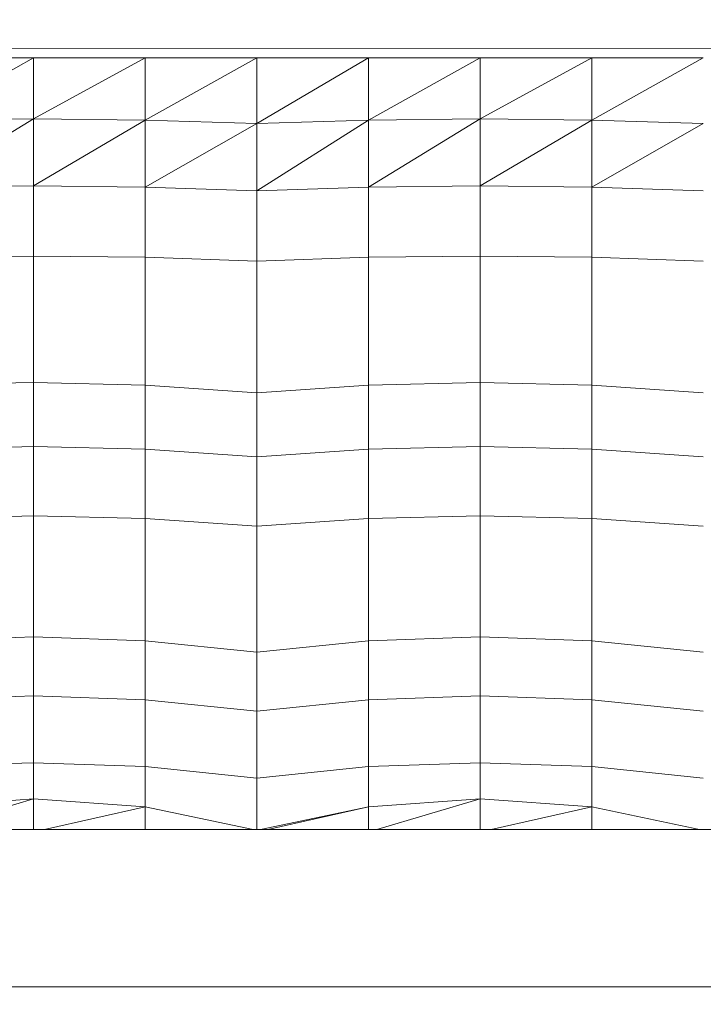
# Model space of a CAD drawing. Header units: millimetres. Extents: x -30280 to 100171, y -17460 to 4378.
# Tile 226 of 256: x 76742 to 77026, y -9442 to -9032. Entities that reach past the tile are written whole.
import ezdxf

# ---------------------------------------------------------------- set-up
doc = ezdxf.new("R2010")
doc.units = ezdxf.units.MM
doc.header["$MEASUREMENT"] = 0
doc.linetypes.add('Wipeout_Contour', pattern=[1000, 0, -1000])
doc.layers.add('Nuevo_09_EI_Mobiliari general', color=7, linetype='Continuous')
doc.layers.add('Nuevo_Ventanas Archicad', color=7, linetype='Continuous')
doc.layers.add('Nuevo_09_EI_Mobiliari general_Pluma_Nº__1', color=7, linetype='Continuous', lineweight=5)

# ---------------------------------------------------------------- blocks, each defined once
blk = doc.blocks.new('Elem Sección_287_3', base_point=(91863.52, -13459.98))
at = {"color": 254, "linetype": 'Wipeout_Contour', "lineweight": 0, "ltscale": 232073.387334}
blk.add_wipeout([(76793.9, -9073.8), (76840.4, -9075.23), (76840.4, -9047.89)], dxfattribs=at).dxf.layer = 'Nuevo_09_EI_Mobiliari general'
at = {"color": 254, "linetype": 'Wipeout_Contour', "lineweight": 0, "ltscale": 232627.551428}
blk.add_wipeout([(76979.9, -9073.8), (77026.4, -9075.23), (77026.4, -9047.89)], dxfattribs=at).dxf.layer = 'Nuevo_09_EI_Mobiliari general'
at = {"color": 254, "linetype": 'Wipeout_Contour', "lineweight": 0, "ltscale": 309081.703484}
blk.add_wipeout([(76700.9, -9160.43), (76700.9, -9184.29), (76747.4, -9183.19), (76747.4, -9159.58)], dxfattribs=at).dxf.layer = 'Nuevo_09_EI_Mobiliari general'
at = {"color": 254, "linetype": 'Wipeout_Contour', "lineweight": 0, "ltscale": 309133.18192}
blk.add_wipeout([(76700.9, -9270.03), (76700.9, -9290.84), (76747.4, -9289.21), (76747.4, -9268.61)], dxfattribs=at).dxf.layer = 'Nuevo_09_EI_Mobiliari general'
at = {"color": 254, "linetype": 'Wipeout_Contour', "lineweight": 0, "ltscale": 309132.136831}
blk.add_wipeout([(76700.9, -9360.11), (76700.9, -9369.55), (76704.4, -9369.55), (76747.4, -9356.83)], dxfattribs=at).dxf.layer = 'Nuevo_09_EI_Mobiliari general'
at = {"color": 254, "linetype": 'Wipeout_Contour', "lineweight": 0, "ltscale": 232280.173162}
blk.add_wipeout([(76841.92, -9369.55), (76845, -9369.55), (76886.9, -9360.11)], dxfattribs=at).dxf.layer = 'Nuevo_09_EI_Mobiliari general'
at = {"color": 254, "linetype": 'Wipeout_Contour', "lineweight": 0, "ltscale": 232024.88744}
blk.add_wipeout([(76793.9, -9047.89), (76793.9, -9073.8), (76840.4, -9047.89)], dxfattribs=at).dxf.layer = 'Nuevo_09_EI_Mobiliari general'
at = {"color": 254, "linetype": 'Wipeout_Contour', "lineweight": 0, "ltscale": 232579.057931}
blk.add_wipeout([(76979.9, -9047.89), (76979.9, -9073.8), (77026.4, -9047.89)], dxfattribs=at).dxf.layer = 'Nuevo_09_EI_Mobiliari general'
at = {"color": 254, "linetype": 'Wipeout_Contour', "lineweight": 0, "ltscale": 309266.38918}
blk.add_wipeout([(76747.4, -9159.58), (76747.4, -9183.19), (76793.9, -9184.29), (76793.9, -9160.43)], dxfattribs=at).dxf.layer = 'Nuevo_09_EI_Mobiliari general'
at = {"color": 254, "linetype": 'Wipeout_Contour', "lineweight": 0, "ltscale": 309317.836799}
blk.add_wipeout([(76747.4, -9268.61), (76747.4, -9289.21), (76793.9, -9290.84), (76793.9, -9270.03)], dxfattribs=at).dxf.layer = 'Nuevo_09_EI_Mobiliari general'
at = {"color": 254, "linetype": 'Wipeout_Contour', "lineweight": 0, "ltscale": 231906.992448}
blk.add_wipeout([(76704.4, -9369.55), (76747.4, -9369.55), (76747.4, -9356.83)], dxfattribs=at).dxf.layer = 'Nuevo_09_EI_Mobiliari general'
at = {"color": 254, "linetype": 'Wipeout_Contour', "lineweight": 0, "ltscale": 232323.899394}
blk.add_wipeout([(76886.9, -9360.11), (76845, -9369.55), (76886.9, -9369.55)], dxfattribs=at).dxf.layer = 'Nuevo_09_EI_Mobiliari general'
at = {"color": 254, "linetype": 'Wipeout_Contour', "lineweight": 0, "ltscale": 232083.16338}
blk.add_wipeout([(76840.4, -9075.23), (76793.9, -9101.7), (76840.4, -9103.29)], dxfattribs=at).dxf.layer = 'Nuevo_09_EI_Mobiliari general'
at = {"color": 254, "linetype": 'Wipeout_Contour', "lineweight": 0, "ltscale": 232637.304187}
blk.add_wipeout([(77026.4, -9075.23), (76979.9, -9101.7), (77026.4, -9103.29)], dxfattribs=at).dxf.layer = 'Nuevo_09_EI_Mobiliari general'
at = {"color": 254, "linetype": 'Wipeout_Contour', "lineweight": 0, "ltscale": 309451.982363}
blk.add_wipeout([(76793.9, -9184.29), (76840.4, -9187.51), (76840.4, -9162.92), (76793.9, -9160.43)], dxfattribs=at).dxf.layer = 'Nuevo_09_EI_Mobiliari general'
at = {"color": 254, "linetype": 'Wipeout_Contour', "lineweight": 0, "ltscale": 309093.698436}
blk.add_wipeout([(76700.9, -9184.29), (76700.9, -9211), (76747.4, -9209.91), (76747.4, -9183.19)], dxfattribs=at).dxf.layer = 'Nuevo_09_EI_Mobiliari general'
at = {"color": 254, "linetype": 'Wipeout_Contour', "lineweight": 0, "ltscale": 309503.92986}
blk.add_wipeout([(76793.9, -9270.03), (76793.9, -9290.84), (76840.4, -9295.63), (76840.4, -9274.18)], dxfattribs=at).dxf.layer = 'Nuevo_09_EI_Mobiliari general'
at = {"color": 254, "linetype": 'Wipeout_Contour', "lineweight": 0, "ltscale": 309144.079647}
blk.add_wipeout([(76700.9, -9290.84), (76700.9, -9315.45), (76747.4, -9313.82), (76747.4, -9289.21)], dxfattribs=at).dxf.layer = 'Nuevo_09_EI_Mobiliari general'
at = {"color": 254, "linetype": 'Wipeout_Contour', "lineweight": 0, "ltscale": 309317.831575}
blk.add_wipeout([(76793.9, -9360.11), (76747.4, -9356.83), (76747.4, -9369.55), (76752, -9369.55)], dxfattribs=at).dxf.layer = 'Nuevo_09_EI_Mobiliari general'
at = {"color": 254, "linetype": 'Wipeout_Contour', "lineweight": 0, "ltscale": 309870.668338}
blk.add_wipeout([(76933.4, -9356.83), (76886.9, -9360.11), (76886.9, -9369.55), (76890.4, -9369.55)], dxfattribs=at).dxf.layer = 'Nuevo_09_EI_Mobiliari general'
at = {"color": 254, "linetype": 'Wipeout_Contour', "lineweight": 0, "ltscale": 232034.409614}
blk.add_wipeout([(76840.4, -9075.23), (76793.9, -9073.8), (76793.9, -9101.7)], dxfattribs=at).dxf.layer = 'Nuevo_09_EI_Mobiliari general'
at = {"color": 254, "linetype": 'Wipeout_Contour', "lineweight": 0, "ltscale": 232588.557418}
blk.add_wipeout([(77026.4, -9075.23), (76979.9, -9073.8), (76979.9, -9101.7)], dxfattribs=at).dxf.layer = 'Nuevo_09_EI_Mobiliari general'
at = {"color": 254, "linetype": 'Wipeout_Contour', "lineweight": 0, "ltscale": 309278.376951}
blk.add_wipeout([(76747.4, -9183.19), (76747.4, -9209.91), (76793.9, -9211), (76793.9, -9184.29)], dxfattribs=at).dxf.layer = 'Nuevo_09_EI_Mobiliari general'
at = {"color": 254, "linetype": 'Wipeout_Contour', "lineweight": 0, "ltscale": 309328.728005}
blk.add_wipeout([(76747.4, -9289.21), (76747.4, -9313.82), (76793.9, -9315.45), (76793.9, -9290.84)], dxfattribs=at).dxf.layer = 'Nuevo_09_EI_Mobiliari general'
at = {"color": 254, "linetype": 'Wipeout_Contour', "lineweight": 0, "ltscale": 232460.891899}
blk.add_wipeout([(76933.4, -9356.83), (76890.4, -9369.55), (76933.4, -9369.55)], dxfattribs=at).dxf.layer = 'Nuevo_09_EI_Mobiliari general'
at = {"color": 254, "linetype": 'Wipeout_Contour', "lineweight": 0, "ltscale": 232046.950119}
blk.add_wipeout([(76793.9, -9360.11), (76752, -9369.55), (76793.9, -9369.55)], dxfattribs=at).dxf.layer = 'Nuevo_09_EI_Mobiliari general'
at = {"layer": 'Nuevo_09_EI_Mobiliari general_Pluma_Nº__1', "color": 7, "linetype": 'Continuous', "lineweight": 5}
for p, q in [((76700.9, -9184.29), (76747.4, -9183.19)), ((76700.9, -9290.84), (76747.4, -9289.21))]:
    blk.add_line(p, q, dxfattribs=at)
at = {"color": 254, "linetype": 'Wipeout_Contour', "lineweight": 0, "ltscale": 231934.629271}
blk.add_wipeout([(76793.9, -9047.89), (76747.4, -9073.32), (76793.9, -9073.8)], dxfattribs=at).dxf.layer = 'Nuevo_09_EI_Mobiliari general'
at = {"color": 254, "linetype": 'Wipeout_Contour', "lineweight": 0, "ltscale": 232488.789295}
blk.add_wipeout([(76933.4, -9073.32), (76979.9, -9073.8), (76979.9, -9047.89)], dxfattribs=at).dxf.layer = 'Nuevo_09_EI_Mobiliari general'
at = {"color": 254, "linetype": 'Wipeout_Contour', "lineweight": 0, "ltscale": 309425.202051}
blk.add_wipeout([(76840.4, -9103.29), (76793.9, -9101.7), (76793.9, -9131), (76840.4, -9132.58)], dxfattribs=at).dxf.layer = 'Nuevo_09_EI_Mobiliari general'
at = {"color": 254, "linetype": 'Wipeout_Contour', "lineweight": 0, "ltscale": 310164.028999}
blk.add_wipeout([(77026.4, -9103.29), (76979.9, -9101.7), (76979.9, -9131), (77026.4, -9132.58)], dxfattribs=at).dxf.layer = 'Nuevo_09_EI_Mobiliari general'
at = {"color": 254, "linetype": 'Wipeout_Contour', "lineweight": 0, "ltscale": 309464.084515}
blk.add_wipeout([(76793.9, -9184.29), (76793.9, -9211), (76840.4, -9214.23), (76840.4, -9187.51)], dxfattribs=at).dxf.layer = 'Nuevo_09_EI_Mobiliari general'
at = {"color": 254, "linetype": 'Wipeout_Contour', "lineweight": 0, "ltscale": 309106.961336}
blk.add_wipeout([(76700.9, -9211), (76700.9, -9239.92), (76747.4, -9238.82), (76747.4, -9209.91)], dxfattribs=at).dxf.layer = 'Nuevo_09_EI_Mobiliari general'
at = {"color": 254, "linetype": 'Wipeout_Contour', "lineweight": 0, "ltscale": 309514.923154}
blk.add_wipeout([(76793.9, -9290.84), (76793.9, -9315.45), (76840.4, -9320.24), (76840.4, -9295.63)], dxfattribs=at).dxf.layer = 'Nuevo_09_EI_Mobiliari general'
at = {"color": 254, "linetype": 'Wipeout_Contour', "lineweight": 0, "ltscale": 309156.734145}
blk.add_wipeout([(76700.9, -9315.45), (76700.9, -9343.33), (76747.4, -9341.7), (76747.4, -9313.82)], dxfattribs=at).dxf.layer = 'Nuevo_09_EI_Mobiliari general'
at = {"color": 254, "linetype": 'Wipeout_Contour', "lineweight": 0, "ltscale": 310056.369663}
blk.add_wipeout([(76979.9, -9360.11), (76933.4, -9356.83), (76933.4, -9369.55), (76938, -9369.55)], dxfattribs=at).dxf.layer = 'Nuevo_09_EI_Mobiliari general'
at = {"color": 254, "linetype": 'Wipeout_Contour', "lineweight": 0, "ltscale": 232134.189223}
blk.add_wipeout([(76793.9, -9360.11), (76793.9, -9369.55), (76838.88, -9369.55)], dxfattribs=at).dxf.layer = 'Nuevo_09_EI_Mobiliari general'
at = {"layer": 'Nuevo_09_EI_Mobiliari general_Pluma_Nº__1', "color": 7, "linetype": 'Continuous', "lineweight": 5}
for p, q in [((76747.4, -9183.19), (76793.9, -9184.29)), ((76747.4, -9289.21), (76793.9, -9290.84))]:
    blk.add_line(p, q, dxfattribs=at)
at = {"color": 254, "linetype": 'Wipeout_Contour', "lineweight": 0, "ltscale": 231886.290812}
blk.add_wipeout([(76747.4, -9073.32), (76793.9, -9047.89), (76747.4, -9047.89)], dxfattribs=at).dxf.layer = 'Nuevo_09_EI_Mobiliari general'
at = {"color": 254, "linetype": 'Wipeout_Contour', "lineweight": 0, "ltscale": 232440.456851}
blk.add_wipeout([(76933.4, -9073.32), (76979.9, -9047.89), (76933.4, -9047.89)], dxfattribs=at).dxf.layer = 'Nuevo_09_EI_Mobiliari general'
at = {"color": 254, "linetype": 'Wipeout_Contour', "lineweight": 0, "ltscale": 309636.671205}
blk.add_wipeout([(76840.4, -9162.92), (76840.4, -9187.51), (76886.9, -9184.29), (76886.9, -9160.43)], dxfattribs=at).dxf.layer = 'Nuevo_09_EI_Mobiliari general'
at = {"color": 254, "linetype": 'Wipeout_Contour', "lineweight": 0, "ltscale": 309291.631931}
blk.add_wipeout([(76747.4, -9209.91), (76747.4, -9238.82), (76793.9, -9239.92), (76793.9, -9211)], dxfattribs=at).dxf.layer = 'Nuevo_09_EI_Mobiliari general'
at = {"color": 254, "linetype": 'Wipeout_Contour', "lineweight": 0, "ltscale": 309688.587958}
blk.add_wipeout([(76840.4, -9274.18), (76840.4, -9295.63), (76886.9, -9290.84), (76886.9, -9270.03)], dxfattribs=at).dxf.layer = 'Nuevo_09_EI_Mobiliari general'
at = {"color": 254, "linetype": 'Wipeout_Contour', "lineweight": 0, "ltscale": 309341.374948}
blk.add_wipeout([(76747.4, -9313.82), (76747.4, -9341.7), (76793.9, -9343.33), (76793.9, -9315.45)], dxfattribs=at).dxf.layer = 'Nuevo_09_EI_Mobiliari general'
at = {"color": 254, "linetype": 'Wipeout_Contour', "lineweight": 0, "ltscale": 232600.85357}
blk.add_wipeout([(76979.9, -9360.11), (76938, -9369.55), (76979.9, -9369.55)], dxfattribs=at).dxf.layer = 'Nuevo_09_EI_Mobiliari general'
at = {"layer": 'Nuevo_09_EI_Mobiliari general_Pluma_Nº__1', "color": 7, "linetype": 'Continuous', "lineweight": 5}
for p, q in [((76747.4, -9183.19), (76747.4, -9209.91)), ((76700.9, -9211), (76747.4, -9209.91)), ((76747.4, -9289.21), (76747.4, -9313.82)), ((76700.9, -9315.45), (76747.4, -9313.82))]:
    blk.add_line(p, q, dxfattribs=at)
at = {"color": 254, "linetype": 'Wipeout_Contour', "lineweight": 0, "ltscale": 231944.219028}
blk.add_wipeout([(76793.9, -9073.8), (76747.4, -9101.17), (76793.9, -9101.7)], dxfattribs=at).dxf.layer = 'Nuevo_09_EI_Mobiliari general'
at = {"color": 254, "linetype": 'Wipeout_Contour', "lineweight": 0, "ltscale": 232498.356194}
blk.add_wipeout([(76979.9, -9073.8), (76933.4, -9101.17), (76979.9, -9101.7)], dxfattribs=at).dxf.layer = 'Nuevo_09_EI_Mobiliari general'
at = {"color": 254, "linetype": 'Wipeout_Contour', "lineweight": 0, "ltscale": 309439.170525}
blk.add_wipeout([(76840.4, -9132.58), (76793.9, -9131), (76793.9, -9160.43), (76840.4, -9162.92)], dxfattribs=at).dxf.layer = 'Nuevo_09_EI_Mobiliari general'
at = {"color": 254, "linetype": 'Wipeout_Contour', "lineweight": 0, "ltscale": 309820.456252}
blk.add_wipeout([(76886.9, -9160.43), (76886.9, -9184.29), (76933.4, -9183.19), (76933.4, -9159.58)], dxfattribs=at).dxf.layer = 'Nuevo_09_EI_Mobiliari general'
at = {"color": 254, "linetype": 'Wipeout_Contour', "lineweight": 0, "ltscale": 309477.334648}
blk.add_wipeout([(76793.9, -9211), (76793.9, -9239.92), (76840.4, -9243.14), (76840.4, -9214.23)], dxfattribs=at).dxf.layer = 'Nuevo_09_EI_Mobiliari general'
at = {"color": 254, "linetype": 'Wipeout_Contour', "lineweight": 0, "ltscale": 309121.036749}
blk.add_wipeout([(76700.9, -9239.92), (76700.9, -9270.03), (76747.4, -9268.61), (76747.4, -9238.82)], dxfattribs=at).dxf.layer = 'Nuevo_09_EI_Mobiliari general'
at = {"color": 254, "linetype": 'Wipeout_Contour', "lineweight": 0, "ltscale": 309871.811961}
blk.add_wipeout([(76886.9, -9270.03), (76886.9, -9290.84), (76933.4, -9289.21), (76933.4, -9268.61)], dxfattribs=at).dxf.layer = 'Nuevo_09_EI_Mobiliari general'
at = {"color": 254, "linetype": 'Wipeout_Contour', "lineweight": 0, "ltscale": 309527.566847}
blk.add_wipeout([(76793.9, -9315.45), (76793.9, -9343.33), (76840.4, -9348.12), (76840.4, -9320.24)], dxfattribs=at).dxf.layer = 'Nuevo_09_EI_Mobiliari general'
at = {"color": 254, "linetype": 'Wipeout_Contour', "lineweight": 0, "ltscale": 309167.314885}
blk.add_wipeout([(76700.9, -9343.33), (76700.9, -9360.11), (76747.4, -9356.83), (76747.4, -9341.7)], dxfattribs=at).dxf.layer = 'Nuevo_09_EI_Mobiliari general'
at = {"color": 254, "linetype": 'Wipeout_Contour', "lineweight": 0, "ltscale": 232688.095761}
blk.add_wipeout([(76979.9, -9360.11), (76979.9, -9369.55), (77024.88, -9369.55)], dxfattribs=at).dxf.layer = 'Nuevo_09_EI_Mobiliari general'
at = {"layer": 'Nuevo_09_EI_Mobiliari general_Pluma_Nº__1', "color": 7, "linetype": 'Continuous', "lineweight": 5}
for p, q in [((76793.9, -9184.29), (76793.9, -9211)), ((76747.4, -9209.91), (76793.9, -9211)), ((76793.9, -9290.84), (76793.9, -9315.45)), ((76747.4, -9313.82), (76793.9, -9315.45))]:
    blk.add_line(p, q, dxfattribs=at)
at = {"color": 254, "linetype": 'Wipeout_Contour', "lineweight": 0, "ltscale": 231895.584396}
blk.add_wipeout([(76793.9, -9073.8), (76747.4, -9073.32), (76747.4, -9101.17)], dxfattribs=at).dxf.layer = 'Nuevo_09_EI_Mobiliari general'
at = {"color": 254, "linetype": 'Wipeout_Contour', "lineweight": 0, "ltscale": 232449.728279}
blk.add_wipeout([(76979.9, -9073.8), (76933.4, -9073.32), (76933.4, -9101.17)], dxfattribs=at).dxf.layer = 'Nuevo_09_EI_Mobiliari general'
at = {"color": 254, "linetype": 'Wipeout_Contour', "lineweight": 0, "ltscale": 310005.148229}
blk.add_wipeout([(76933.4, -9159.58), (76933.4, -9183.19), (76979.9, -9184.29), (76979.9, -9160.43)], dxfattribs=at).dxf.layer = 'Nuevo_09_EI_Mobiliari general'
at = {"color": 254, "linetype": 'Wipeout_Contour', "lineweight": 0, "ltscale": 309648.766193}
blk.add_wipeout([(76840.4, -9187.51), (76840.4, -9214.23), (76886.9, -9211), (76886.9, -9184.29)], dxfattribs=at).dxf.layer = 'Nuevo_09_EI_Mobiliari general'
at = {"color": 254, "linetype": 'Wipeout_Contour', "lineweight": 0, "ltscale": 309305.698917}
blk.add_wipeout([(76747.4, -9238.82), (76747.4, -9268.61), (76793.9, -9270.03), (76793.9, -9239.92)], dxfattribs=at).dxf.layer = 'Nuevo_09_EI_Mobiliari general'
at = {"color": 254, "linetype": 'Wipeout_Contour', "lineweight": 0, "ltscale": 310056.473266}
blk.add_wipeout([(76933.4, -9268.61), (76933.4, -9289.21), (76979.9, -9290.84), (76979.9, -9270.03)], dxfattribs=at).dxf.layer = 'Nuevo_09_EI_Mobiliari general'
at = {"color": 254, "linetype": 'Wipeout_Contour', "lineweight": 0, "ltscale": 309699.574745}
blk.add_wipeout([(76840.4, -9295.63), (76840.4, -9320.24), (76886.9, -9315.45), (76886.9, -9290.84)], dxfattribs=at).dxf.layer = 'Nuevo_09_EI_Mobiliari general'
at = {"color": 254, "linetype": 'Wipeout_Contour', "lineweight": 0, "ltscale": 309351.949254}
blk.add_wipeout([(76747.4, -9341.7), (76747.4, -9356.83), (76793.9, -9360.11), (76793.9, -9343.33)], dxfattribs=at).dxf.layer = 'Nuevo_09_EI_Mobiliari general'
at = {"color": 254, "linetype": 'Wipeout_Contour', "lineweight": 0, "ltscale": 309654.128172}
blk.add_wipeout([(77200.4, -9435.2), (77200.4, -9369.55), (76480.4, -9369.55), (76480.4, -9435.2)], dxfattribs=at).dxf.layer = 'Nuevo_09_EI_Mobiliari general'
at = {"layer": 'Nuevo_09_EI_Mobiliari general_Pluma_Nº__1', "color": 7, "linetype": 'Continuous', "lineweight": 5}
for p, q in [((77026.4, -9075.23), (76979.9, -9073.8)), ((76793.9, -9184.29), (76840.4, -9187.51)), ((76747.4, -9209.91), (76747.4, -9238.82)), ((76700.9, -9239.92), (76747.4, -9238.82)), ((76747.4, -9238.82), (76747.4, -9268.61)), ((76747.4, -9268.61), (76747.4, -9289.21)), ((76793.9, -9290.84), (76840.4, -9295.63)), ((76747.4, -9313.82), (76747.4, -9341.7)), ((76700.9, -9343.33), (76747.4, -9341.7)), ((76747.4, -9341.7), (76747.4, -9356.83)), ((76700.9, -9360.11), (76747.4, -9356.83)), ((76704.4, -9369.55), (76747.4, -9356.83)), ((76747.4, -9369.55), (76747.4, -9356.83))]:
    blk.add_line(p, q, dxfattribs=at)
at = {"color": 254, "linetype": 'Wipeout_Contour', "lineweight": 0, "ltscale": 231796.092177}
blk.add_wipeout([(76747.4, -9047.89), (76700.9, -9073.8), (76747.4, -9073.32)], dxfattribs=at).dxf.layer = 'Nuevo_09_EI_Mobiliari general'
at = {"color": 254, "linetype": 'Wipeout_Contour', "lineweight": 0, "ltscale": 232350.247598}
blk.add_wipeout([(76933.4, -9047.89), (76886.9, -9073.8), (76933.4, -9073.32)], dxfattribs=at).dxf.layer = 'Nuevo_09_EI_Mobiliari general'
at = {"color": 254, "linetype": 'Wipeout_Contour', "lineweight": 0, "ltscale": 309239.999512}
blk.add_wipeout([(76793.9, -9101.7), (76747.4, -9101.17), (76747.4, -9130.46), (76793.9, -9131)], dxfattribs=at).dxf.layer = 'Nuevo_09_EI_Mobiliari general'
at = {"color": 254, "linetype": 'Wipeout_Contour', "lineweight": 0, "ltscale": 310190.745524}
blk.add_wipeout([(76979.9, -9184.29), (77026.4, -9187.51), (77026.4, -9162.92), (76979.9, -9160.43)], dxfattribs=at).dxf.layer = 'Nuevo_09_EI_Mobiliari general'
at = {"color": 254, "linetype": 'Wipeout_Contour', "lineweight": 0, "ltscale": 309832.422604}
blk.add_wipeout([(76886.9, -9184.29), (76886.9, -9211), (76933.4, -9209.91), (76933.4, -9183.19)], dxfattribs=at).dxf.layer = 'Nuevo_09_EI_Mobiliari general'
at = {"color": 254, "linetype": 'Wipeout_Contour', "lineweight": 0, "ltscale": 309491.543538}
blk.add_wipeout([(76793.9, -9239.92), (76793.9, -9270.03), (76840.4, -9274.18), (76840.4, -9243.14)], dxfattribs=at).dxf.layer = 'Nuevo_09_EI_Mobiliari general'
at = {"color": 254, "linetype": 'Wipeout_Contour', "lineweight": 0, "ltscale": 310242.569321}
blk.add_wipeout([(76979.9, -9270.03), (76979.9, -9290.84), (77026.4, -9295.63), (77026.4, -9274.18)], dxfattribs=at).dxf.layer = 'Nuevo_09_EI_Mobiliari general'
at = {"color": 254, "linetype": 'Wipeout_Contour', "lineweight": 0, "ltscale": 309882.683712}
blk.add_wipeout([(76886.9, -9290.84), (76886.9, -9315.45), (76933.4, -9313.82), (76933.4, -9289.21)], dxfattribs=at).dxf.layer = 'Nuevo_09_EI_Mobiliari general'
at = {"color": 254, "linetype": 'Wipeout_Contour', "lineweight": 0, "ltscale": 386946.510793}
blk.add_wipeout([(76840.4, -9348.12), (76793.9, -9343.33), (76793.9, -9360.11), (76838.88, -9369.55), (76840.4, -9369.55)], dxfattribs=at).dxf.layer = 'Nuevo_09_EI_Mobiliari general'
at = {"color": 254, "linetype": 'Wipeout_Contour', "lineweight": 0, "ltscale": 4025792.400844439}
blk.add_wipeout([(76464.4, -9439.34), (76464.4, -9508.54), (76480.4, -9508.54), (76480.4, -9446.58), (76530.4, -9446.58), (76530.4, -9445.52), (76578.09, -9445.52), (76578.09, -9446.58), (76612.16, -9446.58), (76612.16, -9445.52), (76659.85, -9445.52), (76659.85, -9446.58), (76693.92, -9446.58), (76693.92, -9445.52), (76741.61, -9445.52), (76741.61, -9446.58), (76775.68, -9446.58), (76775.68, -9445.52), (76823.37, -9445.52), (76823.37, -9446.58), (76857.43, -9446.58), (76857.43, -9445.52), (76905.13, -9445.52), (76905.13, -9446.58), (76939.19, -9446.58), (76939.19, -9445.52), (76986.88, -9445.52), (76986.88, -9446.58), (77020.95, -9446.58), (77020.95, -9445.52), (77068.64, -9445.52), (77068.64, -9446.58), (77102.71, -9446.58), (77102.71, -9445.52), (77150.4, -9445.52), (77150.4, -9446.58), (77200.4, -9446.58), (77200.4, -9508.54), (77216.4, -9508.54), (77216.4, -9439.34), (77215.86, -9438.27), (77214.26, -9437.27), (77211.71, -9436.41), (77208.4, -9435.75), (77204.54, -9435.34), (77200.4, -9435.2), (76480.4, -9435.2), (76476.26, -9435.34), (76472.4, -9435.75), (76469.09, -9436.41), (76466.54, -9437.27), (76464.95, -9438.27)], dxfattribs=at).dxf.layer = 'Nuevo_09_EI_Mobiliari general'
at = {"layer": 'Nuevo_09_EI_Mobiliari general_Pluma_Nº__1', "color": 7, "linetype": 'Continuous', "lineweight": 5}
for p, q in [((76793.9, -9073.8), (76793.9, -9101.7)), ((76840.4, -9187.51), (76886.9, -9184.29)), ((76793.9, -9211), (76793.9, -9239.92)), ((76747.4, -9238.82), (76793.9, -9239.92)), ((76793.9, -9239.92), (76793.9, -9270.03)), ((76793.9, -9270.03), (76793.9, -9290.84)), ((76840.4, -9295.63), (76886.9, -9290.84)), ((76793.9, -9315.45), (76793.9, -9343.33)), ((76747.4, -9341.7), (76793.9, -9343.33)), ((76793.9, -9343.33), (76793.9, -9360.11)), ((76747.4, -9356.83), (76793.9, -9360.11)), ((76752, -9369.55), (76793.9, -9360.11)), ((76793.9, -9369.55), (76793.9, -9360.11)), ((77200.4, -9435.2), (76480.4, -9435.2))]:
    blk.add_line(p, q, dxfattribs=at)
at = {"color": 254, "linetype": 'Wipeout_Contour', "lineweight": 0, "ltscale": 231747.809086}
blk.add_wipeout([(76700.9, -9047.89), (76700.9, -9073.8), (76747.4, -9047.89)], dxfattribs=at).dxf.layer = 'Nuevo_09_EI_Mobiliari general'
at = {"color": 254, "linetype": 'Wipeout_Contour', "lineweight": 0, "ltscale": 232301.970393}
blk.add_wipeout([(76886.9, -9073.8), (76933.4, -9047.89), (76886.9, -9047.89)], dxfattribs=at).dxf.layer = 'Nuevo_09_EI_Mobiliari general'
at = {"color": 254, "linetype": 'Wipeout_Contour', "lineweight": 0, "ltscale": 309253.832804}
blk.add_wipeout([(76793.9, -9131), (76747.4, -9130.46), (76747.4, -9159.58), (76793.9, -9160.43)], dxfattribs=at).dxf.layer = 'Nuevo_09_EI_Mobiliari general'
at = {"color": 254, "linetype": 'Wipeout_Contour', "lineweight": 0, "ltscale": 310177.9642}
blk.add_wipeout([(77026.4, -9132.58), (76979.9, -9131), (76979.9, -9160.43), (77026.4, -9162.92)], dxfattribs=at).dxf.layer = 'Nuevo_09_EI_Mobiliari general'
at = {"color": 254, "linetype": 'Wipeout_Contour', "lineweight": 0, "ltscale": 310017.107434}
blk.add_wipeout([(76933.4, -9183.19), (76933.4, -9209.91), (76979.9, -9211), (76979.9, -9184.29)], dxfattribs=at).dxf.layer = 'Nuevo_09_EI_Mobiliari general'
at = {"color": 254, "linetype": 'Wipeout_Contour', "lineweight": 0, "ltscale": 309662.008424}
blk.add_wipeout([(76840.4, -9214.23), (76840.4, -9243.14), (76886.9, -9239.92), (76886.9, -9211)], dxfattribs=at).dxf.layer = 'Nuevo_09_EI_Mobiliari general'
at = {"color": 254, "linetype": 'Wipeout_Contour', "lineweight": 0, "ltscale": 310067.338527}
blk.add_wipeout([(76933.4, -9289.21), (76933.4, -9313.82), (76979.9, -9315.45), (76979.9, -9290.84)], dxfattribs=at).dxf.layer = 'Nuevo_09_EI_Mobiliari general'
at = {"color": 254, "linetype": 'Wipeout_Contour', "lineweight": 0, "ltscale": 309712.210902}
blk.add_wipeout([(76840.4, -9320.24), (76840.4, -9348.12), (76886.9, -9343.33), (76886.9, -9315.45)], dxfattribs=at).dxf.layer = 'Nuevo_09_EI_Mobiliari general'
at = {"layer": 'Nuevo_09_EI_Mobiliari general_Pluma_Nº__1', "color": 7, "linetype": 'Continuous', "lineweight": 5}
for p, q in [((76793.9, -9101.7), (76793.9, -9131)), ((76793.9, -9131), (76793.9, -9160.43)), ((76793.9, -9160.43), (76793.9, -9184.29)), ((76886.9, -9184.29), (76933.4, -9183.19)), ((76840.4, -9187.51), (76840.4, -9214.23)), ((76793.9, -9211), (76840.4, -9214.23)), ((76886.9, -9290.84), (76933.4, -9289.21)), ((76840.4, -9295.63), (76840.4, -9320.24)), ((76793.9, -9315.45), (76840.4, -9320.24))]:
    blk.add_line(p, q, dxfattribs=at)
at = {"color": 254, "linetype": 'Wipeout_Contour', "lineweight": 0, "ltscale": 231805.630827}
blk.add_wipeout([(76747.4, -9073.32), (76700.9, -9101.7), (76747.4, -9101.17)], dxfattribs=at).dxf.layer = 'Nuevo_09_EI_Mobiliari general'
at = {"color": 254, "linetype": 'Wipeout_Contour', "lineweight": 0, "ltscale": 309978.821455}
blk.add_wipeout([(76979.9, -9101.7), (76933.4, -9101.17), (76933.4, -9130.46), (76979.9, -9131)], dxfattribs=at).dxf.layer = 'Nuevo_09_EI_Mobiliari general'
at = {"color": 254, "linetype": 'Wipeout_Contour', "lineweight": 0, "ltscale": 310202.818854}
blk.add_wipeout([(76979.9, -9184.29), (76979.9, -9211), (77026.4, -9214.23), (77026.4, -9187.51)], dxfattribs=at).dxf.layer = 'Nuevo_09_EI_Mobiliari general'
at = {"color": 254, "linetype": 'Wipeout_Contour', "lineweight": 0, "ltscale": 309845.653883}
blk.add_wipeout([(76886.9, -9211), (76886.9, -9239.92), (76933.4, -9238.82), (76933.4, -9209.91)], dxfattribs=at).dxf.layer = 'Nuevo_09_EI_Mobiliari general'
at = {"color": 254, "linetype": 'Wipeout_Contour', "lineweight": 0, "ltscale": 310253.536443}
blk.add_wipeout([(76979.9, -9290.84), (76979.9, -9315.45), (77026.4, -9320.24), (77026.4, -9295.63)], dxfattribs=at).dxf.layer = 'Nuevo_09_EI_Mobiliari general'
at = {"color": 254, "linetype": 'Wipeout_Contour', "lineweight": 0, "ltscale": 309895.308049}
blk.add_wipeout([(76886.9, -9315.45), (76886.9, -9343.33), (76933.4, -9341.7), (76933.4, -9313.82)], dxfattribs=at).dxf.layer = 'Nuevo_09_EI_Mobiliari general'
at = {"layer": 'Nuevo_09_EI_Mobiliari general_Pluma_Nº__1', "color": 7, "linetype": 'Continuous', "lineweight": 5}
for p, q in [((76979.9, -9073.8), (76979.9, -9101.7)), ((77026.4, -9075.23), (76979.9, -9101.7)), ((77026.4, -9103.29), (76979.9, -9101.7)), ((76886.9, -9184.29), (76886.9, -9211)), ((76933.4, -9183.19), (76979.9, -9184.29)), ((76979.9, -9184.29), (77026.4, -9187.51)), ((76840.4, -9214.23), (76886.9, -9211)), ((76933.4, -9289.21), (76979.9, -9290.84)), ((76886.9, -9290.84), (76886.9, -9315.45)), ((76979.9, -9290.84), (77026.4, -9295.63)), ((76840.4, -9320.24), (76886.9, -9315.45))]:
    blk.add_line(p, q, dxfattribs=at)
at = {"color": 254, "linetype": 'Wipeout_Contour', "lineweight": 0, "ltscale": 231757.114734}
blk.add_wipeout([(76747.4, -9073.32), (76700.9, -9073.8), (76700.9, -9101.7)], dxfattribs=at).dxf.layer = 'Nuevo_09_EI_Mobiliari general'
at = {"color": 254, "linetype": 'Wipeout_Contour', "lineweight": 0, "ltscale": 232359.7635}
blk.add_wipeout([(76933.4, -9073.32), (76886.9, -9101.7), (76933.4, -9101.17)], dxfattribs=at).dxf.layer = 'Nuevo_09_EI_Mobiliari general'
at = {"color": 254, "linetype": 'Wipeout_Contour', "lineweight": 0, "ltscale": 309992.621777}
blk.add_wipeout([(76979.9, -9131), (76933.4, -9130.46), (76933.4, -9159.58), (76979.9, -9160.43)], dxfattribs=at).dxf.layer = 'Nuevo_09_EI_Mobiliari general'
at = {"color": 254, "linetype": 'Wipeout_Contour', "lineweight": 0, "ltscale": 310030.33083}
blk.add_wipeout([(76933.4, -9209.91), (76933.4, -9238.82), (76979.9, -9239.92), (76979.9, -9211)], dxfattribs=at).dxf.layer = 'Nuevo_09_EI_Mobiliari general'
at = {"color": 254, "linetype": 'Wipeout_Contour', "lineweight": 0, "ltscale": 309676.208909}
blk.add_wipeout([(76840.4, -9243.14), (76840.4, -9274.18), (76886.9, -9270.03), (76886.9, -9239.92)], dxfattribs=at).dxf.layer = 'Nuevo_09_EI_Mobiliari general'
at = {"color": 254, "linetype": 'Wipeout_Contour', "lineweight": 0, "ltscale": 310079.955345}
blk.add_wipeout([(76933.4, -9313.82), (76933.4, -9341.7), (76979.9, -9343.33), (76979.9, -9315.45)], dxfattribs=at).dxf.layer = 'Nuevo_09_EI_Mobiliari general'
at = {"color": 254, "linetype": 'Wipeout_Contour', "lineweight": 0, "ltscale": 387135.090995}
blk.add_wipeout([(76840.4, -9348.12), (76840.4, -9369.55), (76841.92, -9369.55), (76886.9, -9360.11), (76886.9, -9343.33)], dxfattribs=at).dxf.layer = 'Nuevo_09_EI_Mobiliari general'
at = {"layer": 'Nuevo_09_EI_Mobiliari general_Pluma_Nº__1', "color": 7, "linetype": 'Continuous', "lineweight": 5}
for p, q in [((76747.4, -9073.32), (76700.9, -9073.8)), ((76793.9, -9073.8), (76747.4, -9073.32)), ((76979.9, -9101.7), (76979.9, -9131)), ((76979.9, -9131), (76979.9, -9160.43)), ((77026.4, -9132.58), (76979.9, -9131)), ((76979.9, -9160.43), (76979.9, -9184.29)), ((76933.4, -9183.19), (76933.4, -9209.91)), ((76886.9, -9211), (76933.4, -9209.91)), ((76840.4, -9214.23), (76840.4, -9243.14)), ((76793.9, -9239.92), (76840.4, -9243.14)), ((76840.4, -9243.14), (76840.4, -9274.18)), ((76840.4, -9274.18), (76840.4, -9295.63)), ((76933.4, -9289.21), (76933.4, -9313.82)), ((76886.9, -9315.45), (76933.4, -9313.82)), ((76840.4, -9320.24), (76840.4, -9348.12)), ((76793.9, -9343.33), (76840.4, -9348.12)), ((76840.4, -9348.12), (76840.4, -9369.55)), ((76793.9, -9360.11), (76838.88, -9369.55))]:
    blk.add_line(p, q, dxfattribs=at)
at = {"color": 254, "linetype": 'Wipeout_Contour', "lineweight": 0, "ltscale": 232311.253844}
blk.add_wipeout([(76933.4, -9073.32), (76886.9, -9073.8), (76886.9, -9101.7)], dxfattribs=at).dxf.layer = 'Nuevo_09_EI_Mobiliari general'
at = {"color": 254, "linetype": 'Wipeout_Contour', "lineweight": 0, "ltscale": 309055.297985}
blk.add_wipeout([(76747.4, -9101.17), (76700.9, -9101.7), (76700.9, -9131), (76747.4, -9130.46)], dxfattribs=at).dxf.layer = 'Nuevo_09_EI_Mobiliari general'
at = {"color": 254, "linetype": 'Wipeout_Contour', "lineweight": 0, "ltscale": 310216.037433}
blk.add_wipeout([(76979.9, -9211), (76979.9, -9239.92), (77026.4, -9243.14), (77026.4, -9214.23)], dxfattribs=at).dxf.layer = 'Nuevo_09_EI_Mobiliari general'
at = {"color": 254, "linetype": 'Wipeout_Contour', "lineweight": 0, "ltscale": 309859.69574}
blk.add_wipeout([(76886.9, -9239.92), (76886.9, -9270.03), (76933.4, -9268.61), (76933.4, -9238.82)], dxfattribs=at).dxf.layer = 'Nuevo_09_EI_Mobiliari general'
at = {"color": 254, "linetype": 'Wipeout_Contour', "lineweight": 0, "ltscale": 310266.150037}
blk.add_wipeout([(76979.9, -9315.45), (76979.9, -9343.33), (77026.4, -9348.12), (77026.4, -9320.24)], dxfattribs=at).dxf.layer = 'Nuevo_09_EI_Mobiliari general'
at = {"color": 254, "linetype": 'Wipeout_Contour', "lineweight": 0, "ltscale": 309905.863573}
blk.add_wipeout([(76886.9, -9343.33), (76886.9, -9360.11), (76933.4, -9356.83), (76933.4, -9341.7)], dxfattribs=at).dxf.layer = 'Nuevo_09_EI_Mobiliari general'
at = {"layer": 'Nuevo_09_EI_Mobiliari general_Pluma_Nº__1', "color": 7, "linetype": 'Continuous', "lineweight": 5}
for p, q in [((76747.4, -9073.32), (76700.9, -9101.7)), ((76747.4, -9073.32), (76747.4, -9101.17)), ((76793.9, -9073.8), (76747.4, -9101.17)), ((76979.9, -9073.8), (76933.4, -9073.32)), ((76747.4, -9101.17), (76700.9, -9101.7)), ((76793.9, -9101.7), (76747.4, -9101.17)), ((76979.9, -9184.29), (76979.9, -9211)), ((76886.9, -9211), (76886.9, -9239.92)), ((76933.4, -9209.91), (76979.9, -9211)), ((76979.9, -9211), (77026.4, -9214.23)), ((76840.4, -9243.14), (76886.9, -9239.92)), ((76886.9, -9239.92), (76886.9, -9270.03)), ((76886.9, -9270.03), (76886.9, -9290.84)), ((76979.9, -9290.84), (76979.9, -9315.45)), ((76933.4, -9313.82), (76979.9, -9315.45)), ((76886.9, -9315.45), (76886.9, -9343.33)), ((76979.9, -9315.45), (77026.4, -9320.24)), ((76840.4, -9348.12), (76886.9, -9343.33)), ((76886.9, -9343.33), (76886.9, -9360.11)), ((76841.92, -9369.55), (76886.9, -9360.11)), ((76845, -9369.55), (76886.9, -9360.11)), ((76886.9, -9369.55), (76886.9, -9360.11))]:
    blk.add_line(p, q, dxfattribs=at)
at = {"color": 254, "linetype": 'Wipeout_Contour', "lineweight": 0, "ltscale": 232211.926731}
blk.add_wipeout([(76886.9, -9047.89), (76840.4, -9075.23), (76886.9, -9073.8)], dxfattribs=at).dxf.layer = 'Nuevo_09_EI_Mobiliari general'
at = {"color": 254, "linetype": 'Wipeout_Contour', "lineweight": 0, "ltscale": 309794.113721}
blk.add_wipeout([(76933.4, -9101.17), (76886.9, -9101.7), (76886.9, -9131), (76933.4, -9130.46)], dxfattribs=at).dxf.layer = 'Nuevo_09_EI_Mobiliari general'
at = {"color": 254, "linetype": 'Wipeout_Contour', "lineweight": 0, "ltscale": 309069.139565}
blk.add_wipeout([(76747.4, -9130.46), (76700.9, -9131), (76700.9, -9160.43), (76747.4, -9159.58)], dxfattribs=at).dxf.layer = 'Nuevo_09_EI_Mobiliari general'
at = {"color": 254, "linetype": 'Wipeout_Contour', "lineweight": 0, "ltscale": 310044.364301}
blk.add_wipeout([(76933.4, -9238.82), (76933.4, -9268.61), (76979.9, -9270.03), (76979.9, -9239.92)], dxfattribs=at).dxf.layer = 'Nuevo_09_EI_Mobiliari general'
at = {"color": 254, "linetype": 'Wipeout_Contour', "lineweight": 0, "ltscale": 310090.504465}
blk.add_wipeout([(76933.4, -9341.7), (76933.4, -9356.83), (76979.9, -9360.11), (76979.9, -9343.33)], dxfattribs=at).dxf.layer = 'Nuevo_09_EI_Mobiliari general'
at = {"layer": 'Nuevo_09_EI_Mobiliari general_Pluma_Nº__1', "color": 7, "linetype": 'Continuous', "lineweight": 5}
for p, q in [((76933.4, -9073.32), (76933.4, -9101.17)), ((76979.9, -9073.8), (76933.4, -9101.17)), ((76747.4, -9101.17), (76747.4, -9130.46)), ((76979.9, -9101.7), (76933.4, -9101.17)), ((76747.4, -9130.46), (76700.9, -9131)), ((76747.4, -9130.46), (76747.4, -9159.58)), ((76793.9, -9131), (76747.4, -9130.46)), ((76747.4, -9159.58), (76747.4, -9183.19)), ((76933.4, -9209.91), (76933.4, -9238.82)), ((76886.9, -9239.92), (76933.4, -9238.82)), ((76933.4, -9238.82), (76933.4, -9268.61)), ((76933.4, -9268.61), (76933.4, -9289.21)), ((76933.4, -9313.82), (76933.4, -9341.7)), ((76886.9, -9343.33), (76933.4, -9341.7)), ((76933.4, -9341.7), (76933.4, -9356.83)), ((76886.9, -9360.11), (76933.4, -9356.83)), ((76890.4, -9369.55), (76933.4, -9356.83)), ((76933.4, -9369.55), (76933.4, -9356.83))]:
    blk.add_line(p, q, dxfattribs=at)
at = {"color": 254, "linetype": 'Wipeout_Contour', "lineweight": 0, "ltscale": 232163.595177}
blk.add_wipeout([(76840.4, -9075.23), (76886.9, -9047.89), (76840.4, -9047.89)], dxfattribs=at).dxf.layer = 'Nuevo_09_EI_Mobiliari general'
at = {"color": 254, "linetype": 'Wipeout_Contour', "lineweight": 0, "ltscale": 309807.922293}
blk.add_wipeout([(76933.4, -9130.46), (76886.9, -9131), (76886.9, -9160.43), (76933.4, -9159.58)], dxfattribs=at).dxf.layer = 'Nuevo_09_EI_Mobiliari general'
at = {"color": 254, "linetype": 'Wipeout_Contour', "lineweight": 0, "ltscale": 310230.21249}
blk.add_wipeout([(76979.9, -9239.92), (76979.9, -9270.03), (77026.4, -9274.18), (77026.4, -9243.14)], dxfattribs=at).dxf.layer = 'Nuevo_09_EI_Mobiliari general'
at = {"color": 254, "linetype": 'Wipeout_Contour', "lineweight": 0, "ltscale": 387869.702573}
blk.add_wipeout([(77026.4, -9348.12), (76979.9, -9343.33), (76979.9, -9360.11), (77024.88, -9369.55), (77026.4, -9369.55)], dxfattribs=at).dxf.layer = 'Nuevo_09_EI_Mobiliari general'
at = {"layer": 'Nuevo_09_EI_Mobiliari general_Pluma_Nº__1', "color": 7, "linetype": 'Continuous', "lineweight": 5}
for p, q in [((76933.4, -9101.17), (76933.4, -9130.46)), ((76933.4, -9130.46), (76933.4, -9159.58)), ((76979.9, -9131), (76933.4, -9130.46)), ((76933.4, -9159.58), (76933.4, -9183.19)), ((76979.9, -9211), (76979.9, -9239.92)), ((76933.4, -9238.82), (76979.9, -9239.92)), ((76979.9, -9239.92), (77026.4, -9243.14)), ((76979.9, -9239.92), (76979.9, -9270.03)), ((76979.9, -9270.03), (76979.9, -9290.84)), ((76979.9, -9315.45), (76979.9, -9343.33)), ((76933.4, -9341.7), (76979.9, -9343.33)), ((76979.9, -9343.33), (77026.4, -9348.12)), ((76979.9, -9343.33), (76979.9, -9360.11)), ((76933.4, -9356.83), (76979.9, -9360.11)), ((76938, -9369.55), (76979.9, -9360.11)), ((76979.9, -9369.55), (76979.9, -9360.11)), ((76979.9, -9360.11), (77024.88, -9369.55)), ((77200.4, -9369.55), (76480.4, -9369.55))]:
    blk.add_line(p, q, dxfattribs=at)
at = {"color": 254, "linetype": 'Wipeout_Contour', "lineweight": 0, "ltscale": 618967.930738}
blk.add_wipeout([(76469.98, -9047.89), (77210.82, -9047.89), (77208.4, -9046.05), (77204.54, -9044.47), (77200.4, -9043.93), (76480.4, -9043.93), (76476.26, -9044.47), (76472.4, -9046.05)], dxfattribs=at).dxf.layer = 'Nuevo_09_EI_Mobiliari general'
at = {"color": 254, "linetype": 'Wipeout_Contour', "lineweight": 0, "ltscale": 232221.530525}
blk.add_wipeout([(76886.9, -9073.8), (76840.4, -9103.29), (76886.9, -9101.7)], dxfattribs=at).dxf.layer = 'Nuevo_09_EI_Mobiliari general'
at = {"layer": 'Nuevo_09_EI_Mobiliari general_Pluma_Nº__1', "color": 7, "linetype": 'Continuous', "lineweight": 5}
for p, q in [((77200.4, -9043.93), (76480.4, -9043.93)), ((76747.4, -9047.89), (76700.9, -9047.89)), ((76747.4, -9047.89), (76700.9, -9073.8)), ((76747.4, -9047.89), (76747.4, -9073.32)), ((76793.9, -9047.89), (76747.4, -9047.89)), ((76793.9, -9047.89), (76747.4, -9073.32)), ((76793.9, -9047.89), (76793.9, -9073.8)), ((76840.4, -9047.89), (76793.9, -9047.89)), ((76886.9, -9047.89), (76840.4, -9047.89)), ((76933.4, -9047.89), (76886.9, -9047.89)), ((76933.4, -9047.89), (76933.4, -9073.32)), ((76979.9, -9047.89), (76933.4, -9047.89)), ((76979.9, -9047.89), (76933.4, -9073.32)), ((76979.9, -9047.89), (76979.9, -9073.8)), ((77026.4, -9047.89), (76979.9, -9047.89)), ((77026.4, -9047.89), (76979.9, -9073.8))]:
    blk.add_line(p, q, dxfattribs=at)
at = {"color": 254, "linetype": 'Wipeout_Contour', "lineweight": 0, "ltscale": 232173.130546}
blk.add_wipeout([(76886.9, -9073.8), (76840.4, -9075.23), (76840.4, -9103.29)], dxfattribs=at).dxf.layer = 'Nuevo_09_EI_Mobiliari general'
at = {"layer": 'Nuevo_09_EI_Mobiliari general_Pluma_Nº__1', "color": 7, "linetype": 'Continuous', "lineweight": 5}
for p, q in [((76840.4, -9047.89), (76793.9, -9073.8)), ((76840.4, -9047.89), (76840.4, -9075.23)), ((76886.9, -9047.89), (76840.4, -9075.23)), ((76886.9, -9047.89), (76886.9, -9073.8)), ((76933.4, -9047.89), (76886.9, -9073.8)), ((76840.4, -9075.23), (76793.9, -9073.8)), ((76886.9, -9073.8), (76840.4, -9075.23)), ((76933.4, -9073.32), (76886.9, -9073.8))]:
    blk.add_line(p, q, dxfattribs=at)
at = {"color": 254, "linetype": 'Wipeout_Contour', "lineweight": 0, "ltscale": 309609.906688}
blk.add_wipeout([(76886.9, -9101.7), (76840.4, -9103.29), (76840.4, -9132.58), (76886.9, -9131)], dxfattribs=at).dxf.layer = 'Nuevo_09_EI_Mobiliari general'
at = {"layer": 'Nuevo_09_EI_Mobiliari general_Pluma_Nº__1', "color": 7, "linetype": 'Continuous', "lineweight": 5}
for p, q in [((76840.4, -9075.23), (76793.9, -9101.7)), ((76886.9, -9073.8), (76840.4, -9103.29)), ((76840.4, -9075.23), (76840.4, -9103.29)), ((76933.4, -9073.32), (76886.9, -9101.7)), ((76886.9, -9073.8), (76886.9, -9101.7)), ((76840.4, -9103.29), (76793.9, -9101.7)), ((76886.9, -9101.7), (76840.4, -9103.29)), ((76933.4, -9101.17), (76886.9, -9101.7))]:
    blk.add_line(p, q, dxfattribs=at)
at = {"color": 254, "linetype": 'Wipeout_Contour', "lineweight": 0, "ltscale": 309623.866893}
blk.add_wipeout([(76886.9, -9131), (76840.4, -9132.58), (76840.4, -9162.92), (76886.9, -9160.43)], dxfattribs=at).dxf.layer = 'Nuevo_09_EI_Mobiliari general'
at = {"layer": 'Nuevo_09_EI_Mobiliari general_Pluma_Nº__1', "color": 7, "linetype": 'Continuous', "lineweight": 5}
for p, q in [((76840.4, -9103.29), (76840.4, -9132.58)), ((76886.9, -9101.7), (76886.9, -9131)), ((76840.4, -9132.58), (76793.9, -9131)), ((76886.9, -9131), (76840.4, -9132.58)), ((76840.4, -9132.58), (76840.4, -9162.92)), ((76933.4, -9130.46), (76886.9, -9131)), ((76886.9, -9131), (76886.9, -9160.43)), ((76886.9, -9160.43), (76886.9, -9184.29)), ((76840.4, -9162.92), (76840.4, -9187.51))]:
    blk.add_line(p, q, dxfattribs=at)
blk = doc.blocks.new('Elem Sección_318_3', base_point=(91863.52, -13459.98))
at = {"color": 254, "linetype": 'Wipeout_Contour', "lineweight": 0, "ltscale": 7743803.953411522}
blk.add_wipeout([(75508.49, -9759.98), (75581.36, -9759.98), (75581.36, -9572.72), (75565.36, -9572.72), (75565.36, -9465.33), (75565.36, -9427.32), (75565.36, -9115.01), (75565.36, -9105.4), (75565.36, -9059.76), (75565.91, -9055.67), (75567.51, -9051.85), (75569.36, -9049.46), (75569.36, -9047.89), (75570.94, -9047.89), (75573.36, -9046.05), (75577.22, -9044.47), (75581.36, -9043.93), (76301.36, -9043.93), (76305.5, -9044.47), (76309.36, -9046.05), (76311.78, -9047.89), (76313.36, -9047.89), (76313.36, -9049.46), (76315.22, -9051.85), (76316.82, -9055.67), (76317.36, -9059.76), (76317.36, -9105.4), (76317.36, -9115.01), (76317.36, -9467.64), (76317.36, -9482.6), (76317.36, -9501.04), (76317.36, -9508.54), (76317.36, -9572.72), (76301.36, -9572.72), (76301.36, -9759.98), (76480.4, -9759.98), (76480.4, -9572.72), (76464.4, -9572.72), (76464.4, -9059.76), (76464.95, -9055.67), (76466.54, -9051.85), (76468.4, -9049.46), (76468.4, -9047.89), (76469.98, -9047.89), (76472.4, -9046.05), (76476.26, -9044.47), (76480.4, -9043.93), (77200.4, -9043.93), (77204.54, -9044.47), (77208.4, -9046.05), (77210.82, -9047.89), (77212.4, -9047.89), (77212.4, -9049.46), (77214.26, -9051.85), (77215.86, -9055.67), (77216.4, -9059.76), (77216.4, -9467.64), (77216.4, -9501.04), (77216.4, -9572.72), (77200.4, -9572.72), (77200.4, -9759.98), (77392.66, -9759.98), (77392.66, -9572.72), (77376.66, -9572.72), (77376.66, -9508.54), (77376.66, -9501.04), (77376.66, -9482.6), (77376.66, -9443.87), (77376.66, -9115.01), (77376.66, -9105.4), (77376.66, -9059.76), (77377.21, -9055.67), (77378.8, -9051.85), (77380.66, -9049.46), (77380.66, -9047.89), (77382.24, -9047.89), (77384.66, -9046.05), (77388.52, -9044.47), (77392.66, -9043.93), (78112.66, -9043.93), (78116.8, -9044.47), (78120.66, -9046.05), (78123.08, -9047.89), (78124.66, -9047.89), (78124.66, -9049.46), (78126.52, -9051.85), (78128.11, -9055.67), (78128.66, -9059.76), (78128.66, -9105.4), (78128.66, -9115.01), (78128.66, -9443.87), (78128.66, -9482.6), (78128.66, -9501.04), (78128.66, -9508.54), (78128.66, -9572.72), (78112.66, -9572.72), (78112.66, -9759.98), (78598.47, -9759.98), (78598.47, -7749.98), (75508.49, -7749.98)], dxfattribs=at).dxf.layer = 'Nuevo_Ventanas Archicad'

msp = doc.modelspace()

# ---------------------------------------------------------------- block references
at = {"layer": 'Nuevo_09_EI_Mobiliari general', "lineweight": 0}
msp.add_blockref('Elem Sección_287_3', (91863.52, -13459.98), dxfattribs=at)

# ---------------------------------------------------------------- next in the draw order: block references
at = {"layer": 'Nuevo_Ventanas Archicad', "lineweight": 0}
msp.add_blockref('Elem Sección_318_3', (91863.52, -13459.98), dxfattribs=at)

doc.saveas('drawing.dxf')
